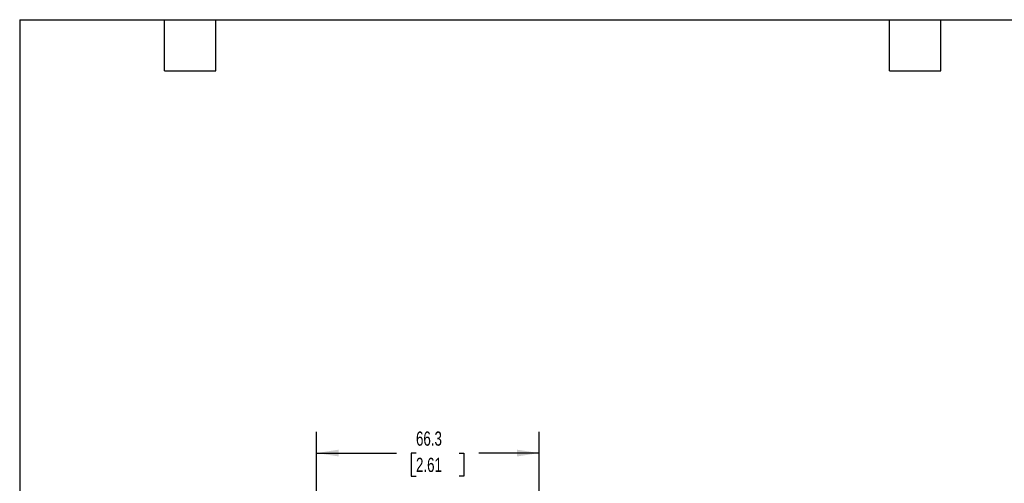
# Model space of a CAD drawing. Header units: millimetres. Extents: x 13 to 546, y 13 to 419.
# Tile 3 of 16: x 13 to 306, y 281 to 419. Entities that reach past the tile are written whole.
import ezdxf

# ---------------------------------------------------------------- set-up
doc = ezdxf.new("R2010")
doc.units = ezdxf.units.MM
doc.header["$LTSCALE"] = 2
doc.layers.add('DIMENSIONS', color=140, linetype='Continuous', lineweight=25)
doc.layers.add('TEXT', color=140, linetype='Continuous', lineweight=25)
doc.styles.add('SLDTEXTSTYLE0', font='TXT', dxfattribs={"width": 0.7})
doc.dimstyles.new('SLDDIMSTYLE1', dxfattribs={"dimtxt": 4.316016, "dimasz": 6.604, "dimexe": 0, "dimexo": 0.0625, "dimgap": 1.079004, "dimtad": 0, "dimtih": 1, "dimtoh": 1, "dimrnd": 1e-09, "dimzin": 12, "dimdsep": 46, "dimtxsty": 'SLDTEXTSTYLE0', "dimsah": 1, "dimcen": 0.09, "dimadec": 0, "dimazin": 3, "dimtfac": 1, "dimtofl": 0, "dimtmove": 0, "dimatfit": 3, "dimfxl": 0, "dimfrac": 2, "dimtolj": 1, "dimtzin": 12, "dimarcsym": 0})

# ---------------------------------------------------------------- blocks, each defined once
blk = doc.blocks.new('_D_1')
at = {"layer": 'DIMENSIONS'}
for p, q in [((101.15, 236.62), (101.15, 296.28)), ((167.41, 228.62), (167.41, 296.28)), ((101.15, 289.93), (124.9, 289.93)), ((130.75, 289.93), (129.3, 289.93)), ((129.3, 289.93), (129.3, 283.07)), ((143.58, 289.93), (145.02, 289.93)), ((145.02, 289.93), (145.02, 283.07)), ((167.41, 289.93), (149.42, 289.93)), ((129.3, 283.07), (130.75, 283.07)), ((145.02, 283.07), (143.58, 283.07))]:
    blk.add_line(p, q, dxfattribs=at)
for points in [[(101.15, 289.93), (107.75, 288.92), (107.75, 290.95)], [(167.41, 289.93), (160.81, 290.95), (160.81, 288.92)]]:
    blk.add_solid(points, dxfattribs=at)
at = {"layer": 'DIMENSIONS', "char_height": 4.233, "attachment_point": 1, "style": 'SLDTEXTSTYLE0'}
for s, insert in [('66.3', (130.75, 296.36)), ('2.61', (130.75, 288.53))]:
    blk.add_mtext(s, dxfattribs=dict(at, insert=insert))

msp = doc.modelspace()

# ---------------------------------------------------------------- linework, layer by layer
at = {"layer": 'TEXT'}
for p, q in [((12.7, 419.1), (546.1, 419.1)), ((12.7, 419.1), (12.7, 12.7)), ((55.88, 403.86), (55.88, 419.1)), ((71.12, 403.86), (71.12, 419.1)), ((271.78, 403.86), (271.78, 419.1)), ((287.02, 403.86), (287.02, 419.1)), ((55.88, 403.86), (71.12, 403.86)), ((271.78, 403.86), (287.02, 403.86))]:
    msp.add_line(p, q, dxfattribs=at)

# ---------------------------------------------------------------- dimensions: what is measured, and where the dimension line sits
at = {"layer": 'DIMENSIONS'}
dim = msp.add_linear_dim(base=(167.413, 289.934), p1=(101.146, 234.085), p2=(167.413, 226.085), angle=0, dimstyle='SLDDIMSTYLE1', dxfattribs=at)
dim.commit()
dim.dimension.update_dxf_attribs({"geometry": '_D_1', "text_midpoint": (137.162, 289.934), "dimtype": 160})

doc.saveas('drawing.dxf')
